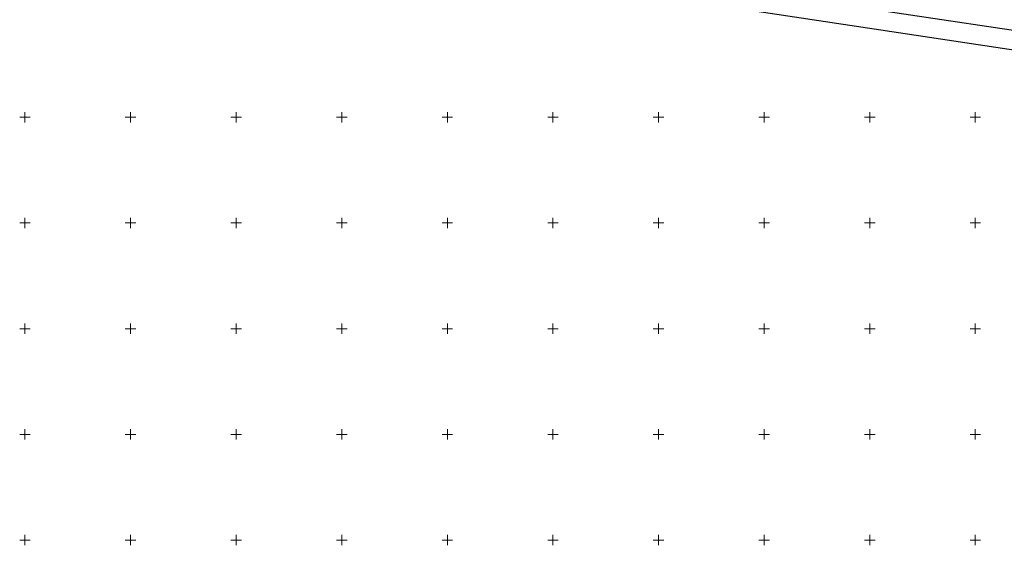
# Model space of a CAD drawing. Header units: millimetres. Extents: x 7501998 to 7504402, y 5666312 to 5667240.
# Tile 11 of 51: x 7502498 to 7502964, y 5666498 to 5666746. Entities that reach past the tile are written whole.
import ezdxf

# ---------------------------------------------------------------- set-up
doc = ezdxf.new("R2010")
doc.units = ezdxf.units.MM
doc.header["$MEASUREMENT"] = 0
doc.linetypes.add('1', pattern=[0])
doc.layers.add('Dzialki', color=7, linetype='1', lineweight=30)
doc.layers.add('Podzial_sekcyjny_krzyze', color=7, linetype='1', lineweight=18)

msp = doc.modelspace()

# ---------------------------------------------------------------- linework, layer by layer
at = {"layer": 'Dzialki'}
for p, q in [((7502526.72, 5666807.41), (7503014.49, 5666734.22)), ((7502525.58, 5666798.77), (7503120.7, 5666708.91))]:
    msp.add_line(p, q, dxfattribs=at)
at = {"layer": 'Podzial_sekcyjny_krzyze'}
for p, q in [((7502500, 5666697.5), (7502500, 5666702.5)), ((7502550, 5666697.5), (7502550, 5666702.5)), ((7502600, 5666697.5), (7502600, 5666702.5)), ((7502650, 5666697.5), (7502650, 5666702.5)), ((7502700, 5666697.5), (7502700, 5666702.5)), ((7502750, 5666697.5), (7502750, 5666702.5)), ((7502800, 5666697.5), (7502800, 5666702.5)), ((7502850, 5666697.5), (7502850, 5666702.5)), ((7502900, 5666697.5), (7502900, 5666702.5)), ((7502950, 5666697.5), (7502950, 5666702.5)), ((7502497.5, 5666700), (7502502.5, 5666700)), ((7502547.5, 5666700), (7502552.5, 5666700)), ((7502597.5, 5666700), (7502602.5, 5666700)), ((7502647.5, 5666700), (7502652.5, 5666700)), ((7502697.5, 5666700), (7502702.5, 5666700)), ((7502747.5, 5666700), (7502752.5, 5666700)), ((7502797.5, 5666700), (7502802.5, 5666700)), ((7502847.5, 5666700), (7502852.5, 5666700)), ((7502897.5, 5666700), (7502902.5, 5666700)), ((7502947.5, 5666700), (7502952.5, 5666700)), ((7502500, 5666647.5), (7502500, 5666652.5)), ((7502550, 5666647.5), (7502550, 5666652.5)), ((7502600, 5666647.5), (7502600, 5666652.5)), ((7502650, 5666647.5), (7502650, 5666652.5)), ((7502700, 5666647.5), (7502700, 5666652.5)), ((7502750, 5666647.5), (7502750, 5666652.5)), ((7502800, 5666647.5), (7502800, 5666652.5)), ((7502850, 5666647.5), (7502850, 5666652.5)), ((7502900, 5666647.5), (7502900, 5666652.5)), ((7502950, 5666647.5), (7502950, 5666652.5)), ((7502497.5, 5666650), (7502502.5, 5666650)), ((7502547.5, 5666650), (7502552.5, 5666650)), ((7502597.5, 5666650), (7502602.5, 5666650)), ((7502647.5, 5666650), (7502652.5, 5666650)), ((7502697.5, 5666650), (7502702.5, 5666650)), ((7502747.5, 5666650), (7502752.5, 5666650)), ((7502797.5, 5666650), (7502802.5, 5666650)), ((7502847.5, 5666650), (7502852.5, 5666650)), ((7502897.5, 5666650), (7502902.5, 5666650)), ((7502947.5, 5666650), (7502952.5, 5666650)), ((7502497.5, 5666600), (7502502.5, 5666600)), ((7502500, 5666597.5), (7502500, 5666602.5)), ((7502547.5, 5666600), (7502552.5, 5666600)), ((7502550, 5666597.5), (7502550, 5666602.5)), ((7502597.5, 5666600), (7502602.5, 5666600)), ((7502600, 5666597.5), (7502600, 5666602.5)), ((7502647.5, 5666600), (7502652.5, 5666600)), ((7502650, 5666597.5), (7502650, 5666602.5)), ((7502697.5, 5666600), (7502702.5, 5666600)), ((7502700, 5666597.5), (7502700, 5666602.5)), ((7502747.5, 5666600), (7502752.5, 5666600)), ((7502750, 5666597.5), (7502750, 5666602.5)), ((7502797.5, 5666600), (7502802.5, 5666600)), ((7502800, 5666597.5), (7502800, 5666602.5)), ((7502847.5, 5666600), (7502852.5, 5666600)), ((7502850, 5666597.5), (7502850, 5666602.5)), ((7502897.5, 5666600), (7502902.5, 5666600)), ((7502900, 5666597.5), (7502900, 5666602.5)), ((7502947.5, 5666600), (7502952.5, 5666600)), ((7502950, 5666597.5), (7502950, 5666602.5)), ((7502497.5, 5666550), (7502502.5, 5666550)), ((7502500, 5666547.5), (7502500, 5666552.5)), ((7502547.5, 5666550), (7502552.5, 5666550)), ((7502550, 5666547.5), (7502550, 5666552.5)), ((7502597.5, 5666550), (7502602.5, 5666550)), ((7502600, 5666547.5), (7502600, 5666552.5)), ((7502647.5, 5666550), (7502652.5, 5666550)), ((7502650, 5666547.5), (7502650, 5666552.5)), ((7502697.5, 5666550), (7502702.5, 5666550)), ((7502700, 5666547.5), (7502700, 5666552.5)), ((7502747.5, 5666550), (7502752.5, 5666550)), ((7502750, 5666547.5), (7502750, 5666552.5)), ((7502797.5, 5666550), (7502802.5, 5666550)), ((7502800, 5666547.5), (7502800, 5666552.5)), ((7502847.5, 5666550), (7502852.5, 5666550)), ((7502850, 5666547.5), (7502850, 5666552.5)), ((7502897.5, 5666550), (7502902.5, 5666550)), ((7502900, 5666547.5), (7502900, 5666552.5)), ((7502947.5, 5666550), (7502952.5, 5666550)), ((7502950, 5666547.5), (7502950, 5666552.5)), ((7502500, 5666497.5), (7502500, 5666502.5)), ((7502550, 5666497.5), (7502550, 5666502.5)), ((7502600, 5666497.5), (7502600, 5666502.5)), ((7502650, 5666497.5), (7502650, 5666502.5)), ((7502700, 5666497.5), (7502700, 5666502.5)), ((7502750, 5666497.5), (7502750, 5666502.5)), ((7502800, 5666497.5), (7502800, 5666502.5)), ((7502850, 5666497.5), (7502850, 5666502.5)), ((7502900, 5666497.5), (7502900, 5666502.5)), ((7502950, 5666497.5), (7502950, 5666502.5)), ((7502497.5, 5666500), (7502502.5, 5666500)), ((7502547.5, 5666500), (7502552.5, 5666500)), ((7502597.5, 5666500), (7502602.5, 5666500)), ((7502647.5, 5666500), (7502652.5, 5666500)), ((7502697.5, 5666500), (7502702.5, 5666500)), ((7502747.5, 5666500), (7502752.5, 5666500)), ((7502797.5, 5666500), (7502802.5, 5666500)), ((7502847.5, 5666500), (7502852.5, 5666500)), ((7502897.5, 5666500), (7502902.5, 5666500)), ((7502947.5, 5666500), (7502952.5, 5666500))]:
    msp.add_line(p, q, dxfattribs=at)

doc.saveas('drawing.dxf')
